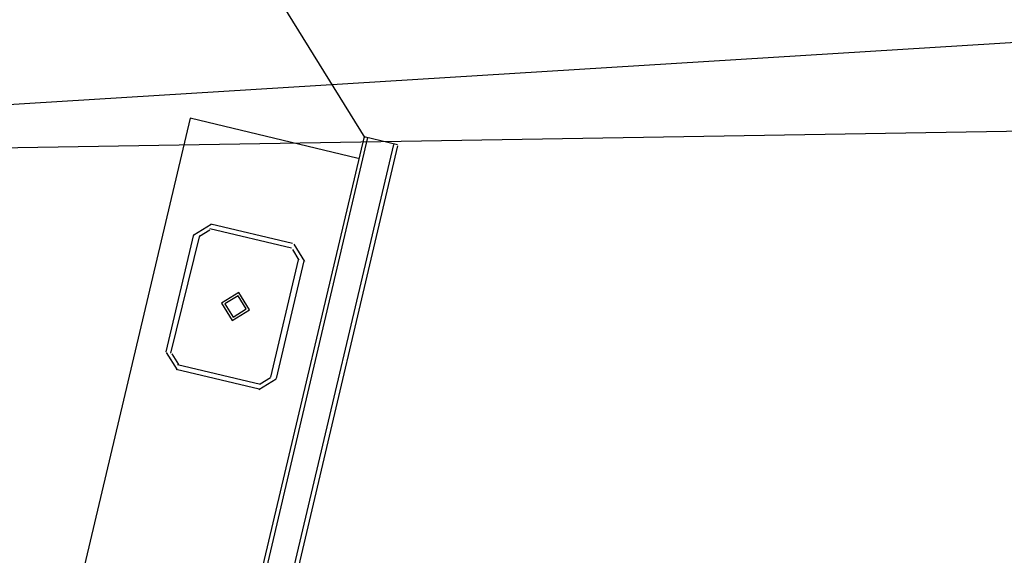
# Model space of a CAD drawing. Header units: feet. Extents: x -79 to 198, y -22 to 181.
# Tile 117 of 203: x 47.04 to 58.44, y 137.13 to 143.33. Entities that reach past the tile are written whole.
import ezdxf

# ---------------------------------------------------------------- set-up
doc = ezdxf.new("R2010")
doc.units = ezdxf.units.FT
doc.layers.add('A-LINEA', color=7, linetype='CONTINUOUS')

msp = doc.modelspace()

# ---------------------------------------------------------------- linework, layer by layer
at = {"layer": 'A-LINEA'}
for p, q in [((137.3218, 147.95), (37.3544, 141.7506)), ((48.9294, 145.3701), (51.0344, 141.9605)), ((134.895, 143.2722), (37.2384, 141.6899)), ((49.0133, 142.1911), (47.1733, 134.4044)), ((50.96, 141.7244), (49.0133, 142.1911)), ((51.0267, 141.9778), (49.0267, 133.5244)), ((51.0667, 141.9644), (49.08, 133.5111)), ((51.0267, 141.9778), (51.4133, 141.8844)), ((49.3733, 133.4444), (51.3733, 141.8844)), ((51.4133, 141.8711), (49.4267, 133.4311)), ((49.2584, 140.96), (49.0578, 140.8361)), ((50.1867, 140.6844), (49.24, 140.9111)), ((50.2, 140.7378), (49.2533, 140.9644)), ((49.0533, 140.8444), (48.7333, 139.4844)), ((49.12, 140.8311), (48.7867, 139.4711)), ((49.243, 140.8951), (49.1227, 140.8208)), ((50.3422, 140.5327), (50.2184, 140.7333)), ((50.2773, 140.5481), (50.203, 140.6684)), ((49.9467, 139.1911), (50.2667, 140.5511)), ((50.0133, 139.1778), (50.3333, 140.5378)), ((48.7378, 139.4761), (48.8616, 139.2756)), ((48.8027, 139.4608), (48.877, 139.3405)), ((48.8667, 139.3378), (49.8267, 139.1111)), ((48.8533, 139.2844), (49.8133, 139.0578)), ((49.8083, 139.0489), (50.0089, 139.1727)), ((49.8236, 139.1138), (49.944, 139.1881))]:
    msp.add_line(p, q, dxfattribs=at)
for points in [[(49.5016, 139.8489), (49.7022, 139.9727), (49.5784, 140.1733), (49.3778, 140.0495), (49.5016, 139.8489)], [(49.5108, 139.8878), (49.6633, 139.9819), (49.5692, 140.1344), (49.4167, 140.0403), (49.5108, 139.8878)]]:
    msp.add_lwpolyline(points, dxfattribs=at)

doc.saveas('drawing.dxf')
